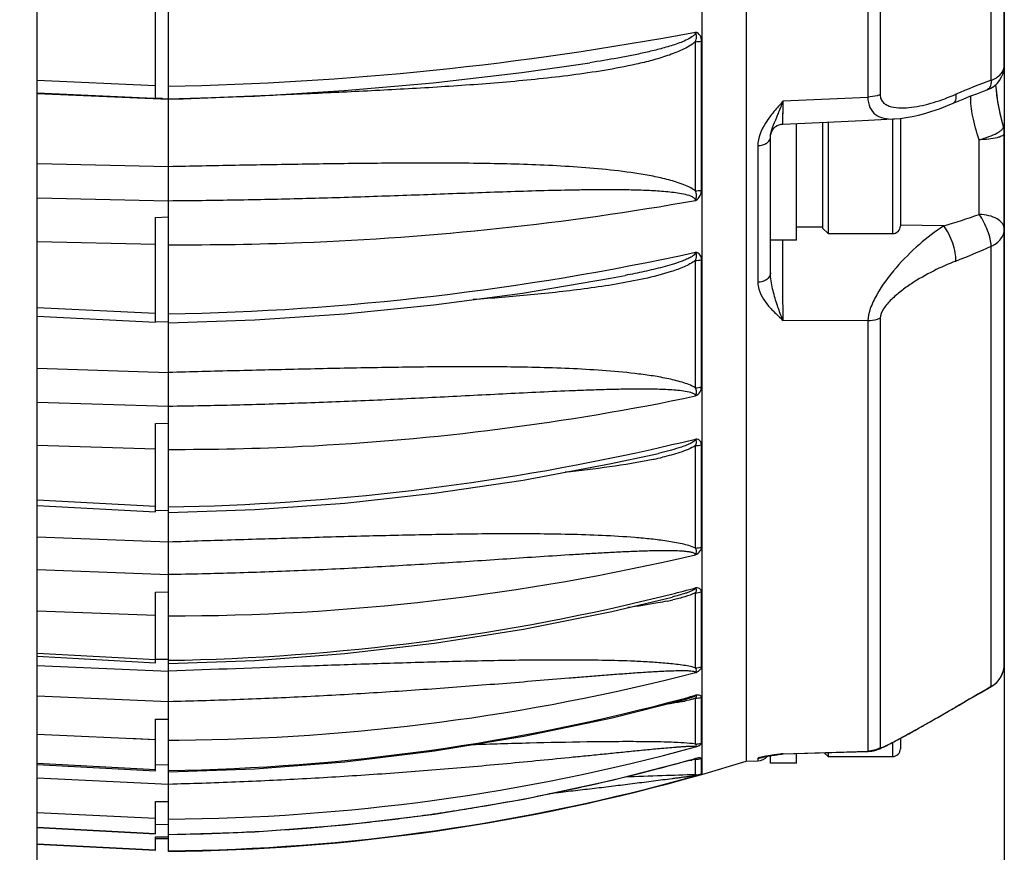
# Model space of a CAD drawing. Header units: millimetres. Extents: x 0 to 420, y 0 to 297.
# Tile 112 of 140: x 342 to 353, y 141 to 151. Entities that reach past the tile are written whole.
import ezdxf

# ---------------------------------------------------------------- set-up
doc = ezdxf.new("R2010")
doc.units = ezdxf.units.MM
doc.header["$LTSCALE"] = 23.1
doc.layers.get('0').update_dxf_attribs({"linetype": 'CONTINUOUS'})
doc.layers.add('02___PRT_ALL_AXES', color=7, linetype='CONTINUOUS')
doc.layers.add('DIM_PILOTEES', color=7, linetype='CONTINUOUS')
doc.styles.get("Standard").update_dxf_attribs({"font": 'txt', "width": 0.7})
doc.dimstyles.new('DIMSTYLE_2', dxfattribs={"dimtxt": 2.5, "dimasz": 3.5, "dimexe": 2, "dimexo": 0, "dimtad": 1, "dimlfac": 3.333333, "dimdsep": 46, "dimtxsty": 'Standard', "dimblk": '_FILLED', "dimblk1": '_FILLED', "dimblk2": '_FILLED', "dimcen": 0.09, "dimazin": 2, "dimtp": 0.5, "dimtm": 0.5, "dimtfac": 1, "dimtofl": 0, "dimtmove": 0, "dimatfit": 3, "dimldrblk": '_FILLED', "dimfxl": 0, "dimtolj": 1, "dimarcsym": 0})

# ---------------------------------------------------------------- blocks, each defined once
blk = doc.blocks.new('_FILLED')
at = {"color": 0, "linetype": 'ByBlock'}
blk.add_solid([(0, 0), (-1, 0.1429), (-1, -0.1429)], dxfattribs=at)
blk = doc.blocks.new('*D14')
at = {"layer": 'DIM_PILOTEES', "color": 2, "linetype": 'Continuous'}
for p, q in [((279.556, 179.25), (279.556, 110.007)), ((353.484, 165.324), (353.484, 110.007)), ((279.556, 112.007), (316.52, 112.007)), ((353.484, 112.007), (316.52, 112.007))]:
    blk.add_line(p, q, dxfattribs=at)
at = {"layer": 'DIM_PILOTEES', "color": 2, "linetype": 'Continuous', "xscale": 3.5, "yscale": 3.5, "zscale": 3.5, "rotation": 180}
blk.add_blockref('_FILLED', (279.556, 112.007), dxfattribs=at)
at = {"layer": 'DIM_PILOTEES', "color": 2, "linetype": 'Continuous', "xscale": 3.5, "yscale": 3.5, "zscale": 3.5}
blk.add_blockref('_FILLED', (353.484, 112.007), dxfattribs=at)
at = {"layer": 'DIM_PILOTEES', "color": 2, "linetype": 'Continuous', "insert": (318.597, 115.132), "char_height": 2.5, "width": 16.60714, "attachment_point": 2, "line_spacing_factor": 0.9}
blk.add_mtext('{\\ftxt;\\W0.0001;\\H0.0001;\\~}{\\ftxt;\\W4.4285714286;\\H2.5; }{\\ftxt;\\W0.0001;\\H0.0001;\\~}', dxfattribs=at)

msp = doc.modelspace()

# ---------------------------------------------------------------- linework, layer by layer
at = {"color": 7, "linetype": 'Continuous'}
for p, q in [((342.3164, 133.987), (342.3164, 191.8304)), ((343.8345, 142.3762), (343.8345, 186.517)), ((349.9915, 185.6282), (349.9915, 142.3458)), ((350.5041, 185.4757), (350.5041, 142.4982)), ((353.4843, 150.5305), (353.4843, 163.2908)), ((353.3343, 150.3592), (353.3343, 162.6326)), ((351.9081, 162.1588), (351.9081, 150.1655)), ((352.0503, 162.1622), (352.0503, 150.1913)), ((343.6845, 150.1519), (343.6845, 151.5319)), ((349.918, 149.0827), (349.918, 150.8037)), ((349.9865, 149.0903), (349.9865, 150.8105)), ((348.6994, 150.5614), (348.6964, 150.561)), ((342.3164, 150.3602), (343.6845, 150.2988)), ((342.3164, 150.3602), (343.6845, 150.2988)), ((353.3915, 150.2622), (353.388, 150.309)), ((342.3164, 150.213), (343.8345, 150.1452)), ((343.8345, 150.137), (342.3164, 150.2042)), ((343.3864, 150.1568), (342.3164, 150.2042)), ((353.3994, 150.1882), (353.3924, 150.2499)), ((343.7654, 150.1483), (343.6845, 150.1519)), ((343.9542, 150.1403), (343.8345, 150.1356)), ((343.9542, 150.1403), (343.8345, 150.1356)), ((350.9274, 149.8537), (350.9304, 150.1197)), ((350.9299, 150.0694), (350.9304, 150.1197)), ((350.9304, 150.1197), (351.9081, 150.1655)), ((351.0843, 148.5135), (351.0843, 149.8609)), ((351.3843, 149.8747), (351.3843, 148.653)), ((351.4488, 149.8776), (351.4488, 148.5885)), ((351.8441, 149.8957), (352.1994, 149.9119)), ((352.1943, 149.9119), (352.1943, 148.5885)), ((352.2843, 149.9187), (352.2843, 148.6785)), ((353.4843, 143.62), (353.4843, 149.7464)), ((350.7843, 148.1373), (350.7843, 149.7041)), ((353.1948, 148.8103), (353.1948, 149.6728)), ((350.6382, 149.6038), (350.6382, 148.0258)), ((342.3164, 149.3985), (343.8345, 149.3618)), ((342.3164, 149.0021), (343.8345, 148.9653)), ((342.3164, 149.0021), (343.8345, 148.9653)), ((343.6845, 148.7765), (343.8345, 148.7827)), ((343.6845, 147.5666), (343.6845, 148.7765)), ((351.3843, 148.6635), (351.0843, 148.6635)), ((351.3843, 148.653), (351.4488, 148.5885)), ((352.7847, 148.6778), (352.2844, 148.6842)), ((352.7847, 148.6778), (352.2844, 148.6842)), ((342.3164, 148.4982), (343.6845, 148.4651)), ((351.0843, 148.5135), (350.7843, 148.5135)), ((351.4488, 148.5885), (352.1943, 148.5885)), ((353.3343, 143.3608), (353.3343, 148.4444)), ((349.918, 146.8089), (349.918, 148.2788)), ((349.9865, 146.8177), (349.9865, 148.2869)), ((342.3164, 147.7372), (343.6845, 147.6697)), ((342.3164, 147.6338), (343.6845, 147.5666)), ((351.9081, 147.5806), (350.9304, 147.5857)), ((351.9081, 147.5806), (351.9081, 142.613)), ((352.0503, 147.6112), (352.0503, 142.6529)), ((343.8345, 147.5646), (343.6845, 147.5704)), ((342.3164, 147.0337), (343.8345, 146.9858)), ((342.3164, 146.6427), (343.8345, 146.5947)), ((342.3164, 146.6427), (343.8345, 146.5947)), ((343.6845, 146.3956), (343.8345, 146.4009)), ((343.6845, 145.3763), (343.6845, 146.3956)), ((342.3164, 146.1469), (343.6845, 146.1036)), ((349.918, 144.9581), (349.918, 146.1407)), ((349.9865, 144.9678), (349.9865, 146.1498)), ((349.4197, 146.035), (349.4195, 146.035)), ((342.3164, 145.5143), (343.6845, 145.4425)), ((342.3164, 145.5143), (343.6845, 145.4425)), ((342.3164, 145.4479), (343.6845, 145.3763)), ((343.8345, 145.3883), (343.6845, 145.393)), ((342.3164, 145.0863), (343.8345, 145.0285)), ((342.3164, 144.7104), (343.8345, 144.6524)), ((342.3164, 144.7103), (343.8345, 144.6524)), ((343.6845, 144.4479), (343.8345, 144.4521)), ((343.6845, 143.6351), (343.6845, 144.4479)), ((349.918, 143.5758), (349.918, 144.4419)), ((349.9865, 143.5863), (349.9865, 144.452)), ((349.6494, 144.3924), (349.6491, 144.3923)), ((342.3164, 144.2348), (343.6845, 144.1825)), ((342.3164, 144.2348), (343.6845, 144.1825)), ((342.3164, 143.7462), (343.6845, 143.6718)), ((342.3164, 143.7462), (343.6845, 143.6718)), ((342.3164, 143.7094), (343.6845, 143.6351)), ((342.3164, 143.6043), (343.8345, 143.538)), ((343.8345, 143.67), (343.6845, 143.6736)), ((353.2087, 143.288), (353.3337, 143.3598)), ((353.3343, 143.3608), (353.3335, 143.3598)), ((342.3164, 143.2527), (343.8345, 143.1862)), ((342.3164, 143.2527), (343.8345, 143.1862)), ((349.918, 142.6961), (349.918, 143.2245)), ((349.9865, 142.7071), (349.9865, 143.2351)), ((352.8953, 143.1067), (352.9632, 143.1461)), ((352.7161, 143.0035), (352.7741, 143.0368)), ((352.7741, 143.0368), (352.8339, 143.0712)), ((352.8339, 143.0712), (352.8953, 143.1067)), ((352.9242, 143.124), (352.9249, 143.1238)), ((343.6845, 142.9813), (343.8345, 142.9843)), ((343.6845, 142.3859), (343.6845, 142.9813)), ((352.5522, 142.9105), (352.6051, 142.9404)), ((352.6051, 142.9404), (352.6598, 142.9714)), ((352.6598, 142.9714), (352.7161, 143.0035)), ((342.3164, 142.8091), (343.6845, 142.749)), ((352.5009, 142.8818), (352.5522, 142.9105)), ((343.3857, 142.7621), (343.6845, 142.749)), ((352.1943, 142.7145), (352.1943, 142.552)), ((352.2843, 142.7624), (352.2843, 142.642)), ((350.8354, 142.5689), (350.9011, 142.5784)), ((350.8923, 142.5787), (350.8568, 142.5735)), ((350.9111, 142.5814), (350.8923, 142.5787)), ((350.9011, 142.5784), (350.9129, 142.5801)), ((350.9304, 142.5842), (350.9111, 142.5814)), ((350.9129, 142.5801), (350.9299, 142.5816)), ((350.9299, 142.5816), (351.912, 142.6103)), ((350.9299, 142.5816), (350.9304, 142.5842)), ((350.9304, 142.5842), (351.9081, 142.613)), ((351.0843, 142.477), (351.0843, 142.5861)), ((351.4053, 142.5955), (351.4488, 142.552)), ((351.4488, 142.5968), (351.4488, 142.552)), ((342.3164, 142.4765), (343.6845, 142.4014)), ((342.3164, 142.4765), (343.6845, 142.4014)), ((349.9197, 142.5302), (349.8936, 142.5232)), ((349.9197, 142.5302), (349.8937, 142.5228)), ((349.918, 142.3407), (349.918, 142.5183)), ((349.9865, 142.3518), (349.9865, 142.5293)), ((349.9915, 142.3458), (350.5041, 142.4982)), ((350.5041, 142.4982), (350.6382, 142.5017)), ((350.6382, 142.5307), (350.6382, 142.5017)), ((350.7551, 142.5567), (350.7761, 142.56)), ((350.7761, 142.56), (350.7998, 142.5637)), ((350.7843, 142.477), (350.7843, 142.5613)), ((351.0843, 142.477), (350.7843, 142.477)), ((350.7998, 142.5637), (350.8354, 142.5689)), ((351.4488, 142.552), (352.1943, 142.552)), ((342.3164, 142.4609), (343.6845, 142.3859)), ((343.8345, 142.4519), (343.6845, 142.4542)), ((343.8345, 141.457), (343.8345, 142.3762)), ((343.6845, 142.032), (343.8345, 142.0336)), ((343.6845, 141.6593), (343.6845, 142.032)), ((342.3164, 141.9049), (343.6845, 141.8385)), ((342.3164, 141.7365), (343.6845, 141.6625)), ((342.3164, 141.7332), (343.6845, 141.6592)), ((343.8345, 141.7641), (343.6845, 141.7652)), ((343.6845, 141.6232), (343.8345, 141.6236)), ((343.6845, 141.4663), (343.6845, 141.6232)), ((343.6845, 141.607), (343.8345, 141.607)), ((342.3164, 141.5444), (343.6845, 141.4733)), ((343.6845, 141.4663), (342.3164, 141.538))]:
    msp.add_line(p, q, dxfattribs=at)
for points in [[(343.8345, 150.1439), (344.8267, 150.1767), (345.8611, 150.2391), (346.891, 150.3301), (347.9146, 150.4497), (348.6994, 150.5614)], [(353.4739, 149.8247), (353.4638, 149.863), (353.4426, 149.9499), (353.425, 150.032), (353.4109, 150.1091), (353.4002, 150.1808), (353.3927, 150.2467), (353.3881, 150.3066), (353.388, 150.3106)], [(352.8935, 150.0932), (352.9304, 150.1091), (353.0088, 150.1419), (353.0875, 150.1736), (353.1663, 150.2041), (353.2447, 150.2334), (353.2852, 150.248)], [(352.1989, 149.9119), (352.2176, 149.9129), (352.2835, 149.9186), (352.3506, 149.9278), (352.4199, 149.9404), (352.4922, 149.9565), (352.5684, 149.9765), (352.6491, 150.0009), (352.7357, 150.0305), (352.8298, 150.0665), (352.8935, 150.0932)], [(353.4739, 149.8251), (353.4627, 149.8678), (353.4416, 149.9547), (353.4242, 150.0367), (353.4103, 150.1135), (353.3998, 150.1847)], [(350.9274, 149.8537), (350.9274, 149.8539), (350.9275, 149.8577), (350.9277, 149.8666), (350.9299, 150.0694)], [(350.7843, 149.7039), (350.7861, 149.7268), (350.7913, 149.7493), (350.8, 149.7707), (350.8118, 149.7905), (350.8266, 149.8082), (350.8438, 149.8235), (350.8633, 149.836), (350.8844, 149.8453), (350.9066, 149.8513), (350.9274, 149.8537)], [(350.9274, 149.8537), (351.5193, 149.8809), (351.8441, 149.8957)], [(343.8345, 147.5578), (344.8283, 147.5924), (345.8645, 147.6619), (346.8964, 147.7655), (347.9217, 147.9029), (348.9386, 148.0739), (349.1075, 148.1057)], [(343.8345, 145.3671), (344.8295, 145.4025), (345.8674, 145.4774), (346.9008, 145.591), (347.9277, 145.7429), (348.9461, 145.9329), (349.4195, 146.035)], [(343.8345, 143.6255), (344.8302, 143.661), (345.8694, 143.7395), (346.9041, 143.8602), (347.9322, 144.0229), (348.9518, 144.2272), (349.6491, 144.3923)], [(352.9632, 143.1461), (353.0449, 143.1934), (353.1267, 143.2407), (353.2087, 143.288)], [(343.8345, 142.3762), (344.8302, 142.4107), (345.8702, 142.4908), (346.9057, 142.6157), (347.9347, 142.785), (348.955, 142.9986), (349.8055, 143.2122)], [(351.9121, 142.6104), (351.9344, 142.6118), (351.9544, 142.6145), (351.9729, 142.6181), (351.9897, 142.6223), (352.0051, 142.627), (352.0194, 142.6319), (352.0331, 142.637), (352.0465, 142.6425), (352.0601, 142.6484), (352.0743, 142.6547), (352.0891, 142.6616), (352.1046, 142.6691), (352.1209, 142.677), (352.1376, 142.6854), (352.1549, 142.6942), (352.1728, 142.7033), (352.1912, 142.7129), (352.2102, 142.7228), (352.2297, 142.7332), (352.2498, 142.7438), (352.2703, 142.7548), (352.2914, 142.7662), (352.3129, 142.7779), (352.3349, 142.7898), (352.3573, 142.8021), (352.3802, 142.8147), (352.4272, 142.8407)], [(352.4272, 142.8407), (352.4514, 142.8541), (352.5009, 142.8818)], [(343.8345, 141.6497), (344.8298, 141.6825), (345.8704, 141.7622), (346.9064, 141.8881), (347.9359, 142.06), (348.9568, 142.2774), (349.8946, 142.5197)], [(350.6934, 142.5449), (350.6923, 142.5446), (350.6923, 142.5446), (350.6936, 142.5449), (350.696, 142.5455), (350.6994, 142.5463), (350.7038, 142.5473), (350.7089, 142.5484), (350.7148, 142.5495), (350.7214, 142.5508), (350.7288, 142.5522), (350.7369, 142.5536), (350.7457, 142.5551), (350.7551, 142.5567)]]:
    msp.add_lwpolyline(points, dxfattribs=at)
for centre, radius, start, end in [((343.1503, 186.9321), 36.6475, 271.0698, 280.64474), ((349.9052, 151.283), 0.4794, 271.54111, 279.76552), ((353.1843, 150.5305), 0.3, 289.65785, 359.99764), ((355.5757, 144.089), 6.6588, 109.66974, 113.4647), ((353.4564, 149.8204), 0.0181, 15.12606, 18.20329), ((353.1831, 149.7467), 0.3012, 0.0316, 15.08594), ((353.1831, 149.7462), 0.3012, 0.0316, 15.08606), ((349.905, 149.5087), 0.4262, 271.75245, 281.01753), ((350.2668, 157.1728), 8.8603, 286.50945, 289.29656), ((352.1943, 148.6785), 0.09, 270, 360), ((350.0946, 155.5612), 7.8195, 291.21462, 294.47568), ((343.2701, 178.8028), 31.1468, 271.03825, 282.32716), ((349.9049, 148.6841), 0.4055, 271.85313, 281.60043), ((349.9048, 147.1813), 0.3727, 272.03856, 282.66059), ((343.4524, 172.7056), 27.2663, 282.88975, 283.72088), ((343.4366, 172.7743), 27.3368, 282.61347, 282.89), ((349.9047, 146.5), 0.3596, 272.12381, 283.14037), ((343.3525, 173.1853), 27.7562, 270.99503, 282.59756), ((348.1245, 151.8022), 5.9109, 282.6569, 283.35315), ((348.5809, 149.9974), 4.1041, 282.08026, 283.46577), ((348.4479, 150.6076), 4.7287, 281.99453, 282.10912), ((349.9046, 145.2966), 0.3388, 272.27603, 283.98579), ((343.8404, 170.6893), 26.5137, 269.98731, 283.25539), ((343.4241, 169.2175), 25.5585, 270.92004, 284.07725), ((343.4839, 168.9456), 25.2803, 284.09559, 284.74864), ((349.9045, 144.7722), 0.3305, 272.34401, 284.35428), ((348.8958, 147.7028), 3.428, 281.75541, 282.82428), ((353.1843, 143.62), 0.3, 299.85994, 359.99898), ((353.1853, 143.6201), 0.299, 352.27573, 359.98499), ((343.7651, 167.4397), 24.6987, 270.43935, 284.4295), ((349.9044, 143.8931), 0.3176, 272.45769, 284.96926), ((353.185, 143.6203), 0.2994, 330.72007, 336.30522), ((353.1848, 143.6203), 0.2996, 336.30491, 337.98756), ((353.1855, 143.6201), 0.2989, 337.98602, 343.98233), ((353.1873, 143.6195), 0.297, 343.98787, 345.23016), ((353.1848, 143.6201), 0.2995, 345.24077, 352.28569), ((353.1837, 143.6218), 0.3014, 299.98089, 314.64144), ((353.1862, 143.6191), 0.2977, 314.66781, 315.60002), ((353.185, 143.6203), 0.2994, 315.60604, 321.8965), ((353.1845, 143.6206), 0.3, 321.89523, 323.2679), ((353.1848, 143.6205), 0.2997, 323.2674, 329.02161), ((353.1859, 143.6197), 0.2983, 329.02568, 330.71629), ((400.324, 61.5031), 94.386, 119.857619, 120.145074), ((343.4928, 166.5709), 24.1816, 270.80951, 285.12322), ((349.316, 145.4431), 2.3012, 281.27494, 282.04885), ((343.5155, 166.4756), 24.0836, 285.1304, 285.42147), ((349.9044, 143.5369), 0.3127, 272.50432, 285.21815), ((343.7564, 167.5898), 24.8488, 270.18002, 270.45676), ((349.9043, 143.0014), 0.3056, 272.57363, 285.59044), ((343.6905, 165.5374), 23.708, 270.34793, 285.23316), ((350.8963, 142.6889), 0.1101, 287.44489, 288.04902), ((352.1943, 142.642), 0.09, 270, 360), ((343.5608, 165.1065), 23.4548, 284.59996, 285.66454), ((349.5426, 144.7384), 2.2518, 277.88229, 278.50837), ((349.9043, 142.8213), 0.3033, 272.5983, 285.71682), ((350.6343, 142.6517), 0.15, 271.5, 320.04369), ((351.2173, 139.6306), 2.964, 98.94007, 99.42737), ((351.4746, 137.997), 4.6178, 98.59701, 98.9444), ((351.7913, 135.9097), 6.7289, 98.45038, 98.6063), ((352.893, 128.4574), 14.2623, 98.20807, 98.42871), ((343.5577, 165.1183), 23.467, 282.70746, 284.01396), ((343.5582, 165.1165), 23.4652, 284.01396, 284.6), ((349.9043, 142.6415), 0.3011, 272.62125, 285.84109), ((343.6118, 164.7698), 23.3138, 270.54732, 285.88123), ((343.6225, 164.7785), 23.3154, 270.52093, 285.66956), ((343.5565, 165.1246), 23.4734, 279.50614, 281.93574), ((343.5585, 165.1149), 23.4635, 281.93587, 282.70739), ((343.5573, 165.121), 23.4697, 277.33458, 278.8268), ((343.558, 165.1164), 23.465, 278.82688, 279.50602), ((343.5578, 165.1161), 23.4648, 275.07197, 276.64731), ((343.5571, 165.1221), 23.4709, 276.64727, 277.33458), ((343.5574, 165.1237), 23.4724, 270.67635, 274.57432), ((343.5586, 165.1085), 23.4571, 274.57452, 275.07183)]:
    msp.add_arc(centre, radius, start, end, dxfattribs=at)
for points, knots in [([(349.92, 150.9153), (349.9198, 150.9038), (349.9057, 150.8811), (349.8664, 150.8497), (349.807, 150.8188), (349.7324, 150.7887), (349.6298, 150.7537), (349.4991, 150.7168), (349.3407, 150.6787), (349.1812, 150.645), (348.9677, 150.6045), (348.8068, 150.5779), (348.6994, 150.5614)], [0, 0, 0, 0, 0.0267129, 0.0563218, 0.1179301, 0.1804927, 0.2433497, 0.3693546, 0.4954899, 0.6216456, 0.747789, 1, 1, 1, 1]), ([(349.9181, 150.8038), (349.9255, 150.8218), (349.9331, 150.8505), (349.9297, 150.8842), (349.9241, 150.9018), (349.9225, 150.9114), (349.9197, 150.9152)], [0, 0, 0, 0, 0.5120614, 0.7552569, 0.8767412, 1, 1, 1, 1]), ([(349.9865, 150.8105), (349.9865, 150.8323), (349.98, 150.8768), (349.9418, 150.913), (349.9197, 150.9152)], [0, 0, 0, 0, 0.4956306, 1, 1, 1, 1]), ([(349.918, 150.8037), (349.873, 150.7651), (349.7654, 150.7062), (349.5948, 150.6405), (349.416, 150.5874), (349.1726, 150.5282), (348.8635, 150.4701), (348.4894, 150.4159), (348.1134, 150.3725), (347.6106, 150.3251), (346.9808, 150.2801), (346.2244, 150.2384), (345.4677, 150.2031), (344.711, 150.1707), (344.2065, 150.1502), (343.9542, 150.1403)], [0, 0, 0, 0, 0.029493, 0.0600291, 0.090947, 0.1220498, 0.1845186, 0.2471579, 0.3098682, 0.3726076, 0.4981053, 0.6235957, 0.7490721, 0.8745392, 1, 1, 1, 1]), ([(353.3343, 150.3592), (353.3753, 150.3748), (353.4321, 150.4085), (353.4767, 150.4766), (353.4843, 150.5131), (353.4843, 150.5305)], [0, 0, 0, 0, 0.5478844, 0.7825563, 1, 1, 1, 1]), ([(353.3343, 150.3592), (353.3339, 150.3454), (353.3309, 150.3056), (353.3113, 150.2573), (353.2852, 150.248)], [0, 0, 0, 0, 0.3332011, 1, 1, 1, 1]), ([(352.0503, 150.1913), (352.0503, 150.1736), (352.0566, 150.1387), (352.0879, 150.0969), (352.1312, 150.0694), (352.1994, 150.0461), (352.2954, 150.0373), (352.4157, 150.0456), (352.5408, 150.0679), (352.7129, 150.1133), (352.8403, 150.1607), (352.9242, 150.1971)], [0, 0, 0, 0, 0.0546436, 0.1052551, 0.1565839, 0.2105476, 0.3264475, 0.4510693, 0.5819905, 0.7177045, 1, 1, 1, 1]), ([(352.9242, 150.1971), (352.9251, 150.1844), (352.9254, 150.1609), (352.9207, 150.1242), (352.9067, 150.099), (352.8935, 150.0932)], [0, 0, 0, 0, 0.3402283, 0.617291, 1, 1, 1, 1]), ([(350.9304, 150.1197), (350.9177, 150.1055), (350.8675, 150.0492), (350.8184, 149.9918), (350.7843, 149.9468)], [0, 0, 0, 0, 0.2522138, 1, 1, 1, 1]), ([(350.8574, 149.9328), (350.8633, 149.9472), (350.8888, 150.009), (350.9129, 150.0714), (350.9304, 150.1197)], [0, 0, 0, 0, 0.2320993, 1, 1, 1, 1]), ([(352.0503, 150.1913), (352.0393, 150.1872), (351.9933, 150.1725), (351.9447, 150.1661), (351.9081, 150.1655)], [0, 0, 0, 0, 0.2419534, 1, 1, 1, 1]), ([(351.9081, 150.1655), (351.909, 150.1242), (351.9216, 150.0467), (352.0148, 149.9271), (352.13, 149.9088), (352.199, 149.9119)], [0, 0, 0, 0, 0.2844999, 0.5230455, 1, 1, 1, 1]), ([(353.1948, 149.6728), (353.1642, 149.761), (353.1165, 149.9267), (353.0951, 150.0991), (353.0969, 150.178)], [0, 0, 0, 0, 0.5418356, 1, 1, 1, 1]), ([(350.7843, 149.9468), (350.7643, 149.9205), (350.6924, 149.8192), (350.6382, 149.696), (350.6382, 149.6038)], [0, 0, 0, 0, 0.2639353, 1, 1, 1, 1]), ([(350.7843, 149.7041), (350.7843, 149.7411), (350.8091, 149.8197), (350.8407, 149.8928), (350.8574, 149.9328)], [0, 0, 0, 0, 0.4601649, 1, 1, 1, 1]), ([(353.1948, 149.6728), (353.2327, 149.6828), (353.3027, 149.7048), (353.3822, 149.7385), (353.4325, 149.7688), (353.46, 149.7898), (353.4772, 149.8126), (353.4739, 149.8246)], [0, 0, 0, 0, 0.358377, 0.6679261, 0.7904873, 0.8865025, 1, 1, 1, 1]), ([(353.4843, 149.7464), (353.4843, 149.7347), (353.4639, 149.7177), (353.4339, 149.7049), (353.3815, 149.6891), (353.3011, 149.677), (353.232, 149.6732), (353.1948, 149.6728)], [0, 0, 0, 0, 0.1138977, 0.2089256, 0.3302109, 0.6382502, 1, 1, 1, 1]), ([(350.6382, 149.6038), (350.6572, 149.6041), (350.6936, 149.6093), (350.7413, 149.6303), (350.7753, 149.6625), (350.7843, 149.691), (350.7843, 149.7041)], [0, 0, 0, 0, 0.2936719, 0.5632751, 0.7963189, 1, 1, 1, 1]), ([(349.918, 149.0827), (349.8712, 149.1167), (349.7606, 149.1653), (349.5872, 149.2167), (349.4049, 149.2561), (349.1563, 149.2978), (348.8408, 149.3347), (348.4593, 149.3641), (348.0759, 149.3832), (347.5629, 149.3988), (346.9206, 149.4046), (346.1494, 149.4), (345.3779, 149.3894), (344.6062, 149.3763), (344.0917, 149.3666), (343.8345, 149.3612)], [0, 0, 0, 0, 0.0283649, 0.0582749, 0.0887947, 0.1196318, 0.1818078, 0.2443496, 0.3070849, 0.3699328, 0.4958092, 0.6218058, 0.7478523, 0.8739198, 1, 1, 1, 1]), ([(349.9197, 148.9717), (349.9195, 148.9834), (349.8998, 149.0054), (349.8505, 149.027), (349.7785, 149.0457), (349.6891, 149.06), (349.566, 149.074), (349.41, 149.0845), (349.2214, 149.0915), (349.0317, 149.0945), (348.8412, 149.0949), (348.6503, 149.0933), (348.3951, 149.0891), (348.0755, 149.0811), (347.6916, 149.0689), (347.3072, 149.0553), (346.7938, 149.0365), (346.1514, 149.0135), (345.3798, 148.9903), (344.6073, 148.9735), (344.0922, 148.9669), (343.8345, 148.9647)], [0, 0, 0, 0, 0.0057395, 0.0124501, 0.0268723, 0.0418021, 0.0569549, 0.0876024, 0.1185072, 0.1495644, 0.1807246, 0.2119601, 0.2432534, 0.3059691, 0.3688112, 0.431744, 0.4947449, 0.6208931, 0.7471769, 0.873554, 1, 1, 1, 1]), ([(349.9197, 148.9717), (349.9261, 148.99), (349.936, 149.0278), (349.9258, 149.0659), (349.918, 149.0827)], [0, 0, 0, 0, 0.5123523, 1, 1, 1, 1]), ([(349.9197, 148.9717), (349.9429, 148.9822), (349.9764, 149.0217), (349.9865, 149.0687), (349.9865, 149.0903)], [0, 0, 0, 0, 0.5410238, 1, 1, 1, 1]), ([(343.8345, 148.4606), (344.3477, 148.4575), (346.3848, 148.4904), (348.4194, 148.7051), (349.9197, 148.9717)], [0, 0, 0, 0, 0.2519456, 1, 1, 1, 1]), ([(353.3343, 148.4444), (353.3333, 148.472), (353.3226, 148.533), (353.2822, 148.6584), (353.2347, 148.7525), (353.1948, 148.8103)], [0, 0, 0, 0, 0.209835, 0.4665454, 1, 1, 1, 1]), ([(353.4843, 148.6397), (353.4843, 148.6623), (353.4647, 148.7125), (353.397, 148.7656), (353.3036, 148.8007), (353.2323, 148.8096), (353.1948, 148.8103)], [0, 0, 0, 0, 0.1856869, 0.413464, 0.6908295, 1, 1, 1, 1]), ([(352.7847, 148.6778), (352.6862, 148.6132), (352.4916, 148.4635), (352.2271, 148.1999), (352.0378, 147.9466), (351.9355, 147.7345), (351.9093, 147.6288), (351.9081, 147.5806)], [0, 0, 0, 0, 0.2456585, 0.5098909, 0.777264, 0.8993915, 1, 1, 1, 1]), ([(352.9242, 148.2716), (352.9267, 148.3034), (352.9202, 148.374), (352.8919, 148.4804), (352.847, 148.5853), (352.807, 148.6499), (352.7847, 148.6778)], [0, 0, 0, 0, 0.2187033, 0.4816901, 0.754421, 1, 1, 1, 1]), ([(353.3343, 148.4444), (353.3763, 148.4626), (353.4506, 148.5132), (353.4843, 148.5998), (353.4843, 148.6397)], [0, 0, 0, 0, 0.5343294, 1, 1, 1, 1]), ([(350.9304, 147.5857), (350.9296, 147.6506), (350.9272, 147.96), (350.9269, 148.2693), (350.9279, 148.5138)], [0, 0, 0, 0, 0.2097498, 1, 1, 1, 1]), ([(349.918, 148.2788), (349.8779, 148.2486), (349.7848, 148.2016), (349.5861, 148.1296), (349.3228, 148.0634), (349.0002, 148.0026), (348.6732, 147.9541), (348.3442, 147.914), (347.9038, 147.869), (347.5727, 147.8424), (347.3518, 147.8265)], [0, 0, 0, 0, 0.0575031, 0.1179759, 0.2418973, 0.3674039, 0.4935501, 0.6200004, 0.7466041, 1, 1, 1, 1]), ([(349.9197, 148.3741), (349.9194, 148.3596), (349.8937, 148.3332), (349.8523, 148.3089), (349.8033, 148.2862), (349.7355, 148.2599), (349.648, 148.2314), (349.5415, 148.2016), (349.4338, 148.1747), (349.2893, 148.1418), (349.1803, 148.1197), (349.1075, 148.1057)], [0, 0, 0, 0, 0.0501379, 0.1096839, 0.17161, 0.2344282, 0.3611759, 0.4885874, 0.6162879, 0.7441312, 1, 1, 1, 1]), ([(349.9181, 148.2788), (349.9253, 148.2942), (349.9358, 148.3267), (349.9268, 148.36), (349.9197, 148.3741)], [0, 0, 0, 0, 0.5182911, 1, 1, 1, 1]), ([(349.9865, 148.2869), (349.9865, 148.3057), (349.9791, 148.3467), (349.9403, 148.3732), (349.9197, 148.3741)], [0, 0, 0, 0, 0.477262, 1, 1, 1, 1]), ([(352.9242, 148.2716), (352.8365, 148.2376), (352.6614, 148.1594), (352.4515, 148.0396), (352.2912, 147.9261), (352.1796, 147.8307), (352.0906, 147.7311), (352.0503, 147.6495), (352.0503, 147.6112)], [0, 0, 0, 0, 0.2503292, 0.5096985, 0.641616, 0.7730371, 0.8982739, 1, 1, 1, 1]), ([(350.7843, 148.1373), (350.7843, 148.1228), (350.7758, 148.0921), (350.742, 148.0559), (350.6941, 148.0322), (350.6572, 148.0263), (350.6382, 148.0259)], [0, 0, 0, 0, 0.2156637, 0.4525727, 0.7169878, 1, 1, 1, 1]), ([(350.8574, 147.7784), (350.8386, 147.8353), (350.8046, 147.9528), (350.7843, 148.0748), (350.7843, 148.1373)], [0, 0, 0, 0, 0.4897976, 1, 1, 1, 1]), ([(350.6382, 148.0258), (350.6382, 147.9989), (350.6564, 147.8865), (350.727, 147.7915), (350.7843, 147.7284)], [0, 0, 0, 0, 0.23971, 1, 1, 1, 1]), ([(350.7843, 147.7284), (350.7956, 147.7159), (350.8425, 147.6665), (350.8925, 147.6203), (350.9304, 147.5857)], [0, 0, 0, 0, 0.2469521, 1, 1, 1, 1]), ([(350.9304, 147.5857), (350.924, 147.6004), (350.8974, 147.6637), (350.8738, 147.7284), (350.8574, 147.7784)], [0, 0, 0, 0, 0.2334207, 1, 1, 1, 1]), ([(352.0503, 147.6112), (352.0394, 147.6064), (351.9939, 147.5892), (351.9449, 147.5813), (351.9081, 147.5806)], [0, 0, 0, 0, 0.24468, 1, 1, 1, 1]), ([(349.918, 146.8089), (349.8701, 146.8376), (349.7593, 146.877), (349.5866, 146.9185), (349.4046, 146.9498), (349.1559, 146.9825), (348.8405, 147.0106), (348.4592, 147.0318), (348.0758, 147.0443), (347.5628, 147.0525), (346.9206, 147.0513), (346.1494, 147.04), (345.3779, 147.0237), (344.6062, 147.0052), (344.0917, 146.992), (343.8345, 146.985)], [0, 0, 0, 0, 0.0274769, 0.0570032, 0.0873279, 0.1180639, 0.1801831, 0.2427641, 0.3055856, 0.3685447, 0.4946794, 0.6209528, 0.7472821, 0.8736342, 1, 1, 1, 1]), ([(349.9197, 146.7142), (349.9194, 146.7244), (349.898, 146.7426), (349.8501, 146.7582), (349.778, 146.7719), (349.689, 146.7811), (349.5971, 146.7871), (349.5041, 146.7908), (349.3788, 146.7935), (349.2213, 146.7939), (349.0316, 146.7912), (348.8412, 146.7864), (348.6503, 146.78), (348.3951, 146.77), (348.0755, 146.7554), (347.6916, 146.7364), (347.3072, 146.7167), (346.7938, 146.6907), (346.1514, 146.6602), (345.3798, 146.6297), (344.6074, 146.607), (344.0922, 146.5974), (343.8345, 146.5939)], [0, 0, 0, 0, 0.0050296, 0.0114582, 0.0256482, 0.0404779, 0.0555816, 0.0708406, 0.086201, 0.1171195, 0.1482113, 0.1794177, 0.2107058, 0.2420556, 0.3048894, 0.3678505, 0.4308998, 0.4940129, 0.6203704, 0.7468441, 0.873394, 1, 1, 1, 1]), ([(349.9197, 146.7142), (349.926, 146.7298), (349.9361, 146.7622), (349.9257, 146.7951), (349.9181, 146.8089)], [0, 0, 0, 0, 0.5162885, 1, 1, 1, 1]), ([(349.9197, 146.7142), (349.9417, 146.724), (349.9748, 146.7563), (349.9865, 146.7991), (349.9865, 146.8177)], [0, 0, 0, 0, 0.5646759, 1, 1, 1, 1]), ([(343.8345, 146.0979), (344.3478, 146.0963), (346.3885, 146.1426), (348.4247, 146.4006), (349.9197, 146.7142)], [0, 0, 0, 0, 0.2515305, 1, 1, 1, 1]), ([(349.9197, 146.2174), (349.9195, 146.2107), (349.9102, 146.1968), (349.8829, 146.1769), (349.8401, 146.1558), (349.7851, 146.1344), (349.7081, 146.1087), (349.6096, 146.0806), (349.5298, 146.0607), (349.4896, 146.0511)], [0, 0, 0, 0, 0.0429448, 0.0970473, 0.2180658, 0.3451586, 0.4745704, 0.7363694, 1, 1, 1, 1]), ([(349.9181, 146.1407), (349.9251, 146.1529), (349.936, 146.1793), (349.9266, 146.2067), (349.9197, 146.2174)], [0, 0, 0, 0, 0.5253531, 1, 1, 1, 1]), ([(349.9865, 146.1498), (349.9865, 146.1653), (349.9769, 146.2021), (349.9389, 146.2178), (349.9197, 146.2174)], [0, 0, 0, 0, 0.4457983, 1, 1, 1, 1]), ([(349.918, 146.1407), (349.8913, 146.1238), (349.8321, 146.0955), (349.7049, 146.0492), (349.6046, 146.0224), (349.5366, 146.0061)], [0, 0, 0, 0, 0.2338781, 0.4827692, 1, 1, 1, 1]), ([(349.4306, 145.9821), (349.2636, 145.9467), (348.9246, 145.8918), (348.5839, 145.8514), (348.4125, 145.8333)], [0, 0, 0, 0, 0.497487, 1, 1, 1, 1]), ([(349.918, 144.9581), (349.8688, 144.9807), (349.758, 145.0098), (349.5861, 145.0404), (349.4044, 145.0629), (349.1556, 145.0859), (348.8403, 145.1045), (348.4591, 145.1169), (348.0757, 145.1225), (347.5628, 145.1232), (346.9206, 145.115), (346.1494, 145.0973), (345.3779, 145.0757), (344.6062, 145.0523), (344.0917, 145.036), (343.8345, 145.0275)], [0, 0, 0, 0, 0.0266605, 0.0558481, 0.0860062, 0.1166598, 0.1787414, 0.2413667, 0.3042713, 0.3673332, 0.4936995, 0.6202159, 0.7467906, 0.8733884, 1, 1, 1, 1]), ([(349.9197, 144.882), (349.9406, 144.8906), (349.9724, 144.9152), (349.9865, 144.9527), (349.9865, 144.9678)], [0, 0, 0, 0, 0.5978811, 1, 1, 1, 1]), ([(349.9197, 144.882), (349.9194, 144.8907), (349.8956, 144.9039), (349.8637, 144.9108), (349.8221, 144.9171), (349.7641, 144.9223), (349.6887, 144.9259), (349.597, 144.9273), (349.504, 144.9269), (349.3788, 144.9247), (349.2213, 144.9196), (349.0316, 144.9113), (348.8412, 144.9013), (348.6502, 144.8904), (348.3951, 144.8748), (348.0755, 144.8541), (347.6916, 144.8286), (347.3072, 144.8034), (346.9223, 144.779), (346.5371, 144.756), (346.023, 144.7274), (345.3798, 144.6965), (344.6074, 144.6684), (344.0922, 144.656), (343.8345, 144.6514)], [0, 0, 0, 0, 0.0043101, 0.0105007, 0.0173618, 0.024524, 0.0392925, 0.0543752, 0.0696327, 0.0850027, 0.1159585, 0.1470997, 0.1783609, 0.2097061, 0.2411132, 0.3040595, 0.367127, 0.4302755, 0.4934805, 0.5567261, 0.6200017, 0.7466152, 0.8732866, 1, 1, 1, 1]), ([(349.9197, 144.882), (349.9259, 144.8944), (349.9363, 144.9208), (349.9254, 144.9477), (349.918, 144.9581)], [0, 0, 0, 0, 0.5212199, 1, 1, 1, 1]), ([(349.92, 144.4984), (349.9199, 144.4948), (349.915, 144.4874), (349.9, 144.4753), (349.8743, 144.4623), (349.8404, 144.4486), (349.7913, 144.4316), (349.7274, 144.4126), (349.6756, 144.399), (349.6494, 144.3924)], [0, 0, 0, 0, 0.0357752, 0.083038, 0.1975554, 0.3240059, 0.4555019, 0.7254856, 1, 1, 1, 1]), ([(349.918, 144.4419), (349.8788, 144.4227), (349.7917, 144.3934), (349.7031, 144.3709), (349.6567, 144.3603)], [0, 0, 0, 0, 0.478398, 1, 1, 1, 1]), ([(349.9181, 144.4419), (349.9246, 144.4508), (349.9334, 144.4655), (349.9295, 144.4841), (349.9241, 144.4919), (349.922, 144.497), (349.9197, 144.4983)], [0, 0, 0, 0, 0.5321347, 0.7549669, 0.8727283, 1, 1, 1, 1]), ([(349.9865, 144.452), (349.9865, 144.4579), (349.9844, 144.4702), (349.9722, 144.4867), (349.9494, 144.4977), (349.9305, 144.4994), (349.9197, 144.4983)], [0, 0, 0, 0, 0.1938381, 0.3958638, 0.6474603, 1, 1, 1, 1]), ([(349.5942, 144.3467), (349.5568, 144.3389), (349.4048, 144.3096), (349.2517, 144.2865), (349.1361, 144.2708)], [0, 0, 0, 0, 0.2464659, 1, 1, 1, 1]), ([(349.918, 143.5758), (349.8676, 143.5912), (349.757, 143.6098), (349.5857, 143.6288), (349.4042, 143.642), (349.1554, 143.6547), (348.8401, 143.6633), (348.459, 143.6667), (348.0757, 143.6652), (347.5628, 143.6584), (346.9206, 143.6434), (346.1494, 143.6198), (345.1206, 143.5844), (344.3489, 143.5563), (343.8345, 143.5369)], [0, 0, 0, 0, 0.0260098, 0.0549406, 0.0849782, 0.1155763, 0.1776427, 0.2403122, 0.3032873, 0.366432, 0.4929777, 0.6196764, 0.7464321, 1, 1, 1, 1]), ([(349.9197, 143.5202), (349.9196, 143.5232), (349.9124, 143.5289), (349.8937, 143.5338), (349.8626, 143.5379), (349.8223, 143.5399), (349.7639, 143.541), (349.6887, 143.5399), (349.597, 143.5368), (349.504, 143.5324), (349.3788, 143.5253), (349.2213, 143.5149), (349.0316, 143.5011), (348.8412, 143.4863), (348.6503, 143.471), (348.3951, 143.4502), (348.0756, 143.4238), (347.6917, 143.3926), (347.3072, 143.3625), (346.9223, 143.3338), (346.5371, 143.3069), (346.023, 143.2739), (345.3799, 143.2382), (344.6075, 143.2055), (344.0922, 143.1907), (343.8345, 143.1849)], [0, 0, 0, 0, 0.0014673, 0.0037924, 0.009815, 0.0166097, 0.023741, 0.0384922, 0.0535821, 0.0688575, 0.0842505, 0.1152594, 0.1464558, 0.177771, 0.2091676, 0.2406231, 0.3036565, 0.3667988, 0.430011, 0.49327, 0.5565612, 0.6198752, 0.746548, 0.87326, 1, 1, 1, 1]), ([(349.9197, 143.5202), (349.9256, 143.5291), (349.9367, 143.549), (349.9249, 143.5691), (349.9181, 143.5758)], [0, 0, 0, 0, 0.5275763, 1, 1, 1, 1]), ([(349.9197, 143.5202), (349.9311, 143.5245), (349.9499, 143.5347), (349.9751, 143.555), (349.9865, 143.5748), (349.9865, 143.5863)], [0, 0, 0, 0, 0.3718164, 0.6467997, 1, 1, 1, 1]), ([(349.9865, 143.2351), (349.9865, 143.239), (349.9839, 143.2479), (349.9705, 143.2573), (349.9483, 143.2616), (349.9303, 143.2609), (349.9197, 143.259)], [0, 0, 0, 0, 0.1479535, 0.3255386, 0.5917719, 1, 1, 1, 1]), ([(349.766, 143.1864), (349.7501, 143.1832), (349.6848, 143.1708), (349.6192, 143.1603), (349.5695, 143.1529)], [0, 0, 0, 0, 0.2441298, 1, 1, 1, 1]), ([(349.918, 143.2245), (349.9088, 143.2213), (349.8688, 143.2089), (349.8279, 143.1994), (349.7964, 143.1926)], [0, 0, 0, 0, 0.2324599, 1, 1, 1, 1]), ([(349.9197, 143.259), (349.9196, 143.2564), (349.9143, 143.251), (349.8998, 143.2427), (349.8746, 143.2328), (349.8413, 143.2222), (349.8176, 143.2155), (349.8055, 143.2122)], [0, 0, 0, 0, 0.0620379, 0.1595055, 0.4127822, 0.6992338, 1, 1, 1, 1]), ([(349.9181, 143.2245), (349.9238, 143.2297), (349.9339, 143.2386), (349.9291, 143.2514), (349.9241, 143.2553), (349.9217, 143.2586), (349.9197, 143.259)], [0, 0, 0, 0, 0.5465458, 0.7434742, 0.8618827, 1, 1, 1, 1]), ([(352.0503, 142.6529), (352.0503, 142.6519), (352.0554, 142.6505), (352.0621, 142.6536), (352.0749, 142.6575), (352.0982, 142.6679), (352.1342, 142.6848), (352.1824, 142.7093), (352.2361, 142.7373), (352.3138, 142.7789), (352.4152, 142.8345), (352.5398, 142.904), (352.6671, 142.976), (352.7955, 143.0495), (352.8813, 143.0991), (352.9242, 143.124)], [0, 0, 0, 0, 0.0031346, 0.0111597, 0.0244704, 0.0423094, 0.0883831, 0.1439444, 0.2055284, 0.2710989, 0.4096216, 0.5539261, 0.7013516, 0.8504021, 1, 1, 1, 1]), ([(349.918, 142.6961), (349.8741, 142.7025), (349.7798, 142.7099), (349.5803, 142.7192), (349.3165, 142.7236), (348.9928, 142.7237), (348.5534, 142.719), (348.0003, 142.707), (347.557, 142.6936), (347.3348, 142.6863)], [0, 0, 0, 0, 0.0515933, 0.1095414, 0.2319315, 0.3578096, 0.4852027, 0.7420196, 1, 1, 1, 1]), ([(349.9197, 142.6624), (349.9251, 142.6674), (349.9376, 142.6811), (349.9238, 142.6932), (349.918, 142.6961)], [0, 0, 0, 0, 0.5325326, 1, 1, 1, 1]), ([(349.9197, 142.6624), (349.9382, 142.6686), (349.9617, 142.6783), (349.9865, 142.6991), (349.9865, 142.7071)], [0, 0, 0, 0, 0.7112501, 1, 1, 1, 1]), ([(349.9197, 142.6624), (349.9195, 142.6645), (349.9106, 142.6664), (349.8999, 142.6675), (349.8826, 142.6679), (349.857, 142.6677), (349.8221, 142.6663), (349.779, 142.6639), (349.7345, 142.6608), (349.6738, 142.6562), (349.597, 142.6498), (349.504, 142.6415), (349.4103, 142.6327), (349.3162, 142.6236), (349.1899, 142.6111), (349.0316, 142.5953), (348.8412, 142.576), (348.6503, 142.5568), (348.3951, 142.5313), (348.0756, 142.4999), (347.6917, 142.4637), (347.3072, 142.4294), (346.9224, 142.3971), (346.5371, 142.3671), (346.0231, 142.3304), (345.38, 142.2909), (344.6075, 142.2544), (344.0922, 142.2374), (343.8345, 142.2307)], [0, 0, 0, 0, 0.0010818, 0.0032868, 0.0061025, 0.0092433, 0.0160274, 0.0231656, 0.0304967, 0.0379484, 0.0530763, 0.0683906, 0.0838214, 0.0993319, 0.1149003, 0.1461587, 0.1775282, 0.2089722, 0.240469, 0.3035692, 0.3667608, 0.4300084, 0.4932918, 0.5565984, 0.6199207, 0.7465934, 0.8732889, 1, 1, 1, 1]), ([(349.918, 142.5183), (349.9147, 142.5177), (349.9006, 142.5152), (349.8865, 142.513), (349.8757, 142.5113)], [0, 0, 0, 0, 0.2393221, 1, 1, 1, 1]), ([(349.92, 142.5302), (349.9199, 142.5291), (349.9165, 142.5273), (349.9086, 142.5236), (349.9004, 142.5213), (349.8946, 142.5197)], [0, 0, 0, 0, 0.1197683, 0.3462755, 1, 1, 1, 1]), ([(349.9181, 142.5183), (349.9227, 142.5203), (349.9388, 142.5264), (349.9237, 142.5302), (349.9197, 142.5302)], [0, 0, 0, 0, 0.5646198, 1, 1, 1, 1]), ([(349.9865, 142.5293), (349.9865, 142.5346), (349.9686, 142.5375), (349.9489, 142.5354), (349.9303, 142.5326), (349.9197, 142.5302)], [0, 0, 0, 0, 0.2301922, 0.5261165, 1, 1, 1, 1]), ([(350.7318, 142.5546), (350.7193, 142.5525), (350.6973, 142.5486), (350.667, 142.5427), (350.6506, 142.5376), (350.6382, 142.5336), (350.6382, 142.5307)], [0, 0, 0, 0, 0.39067, 0.7009049, 0.9098958, 1, 1, 1, 1]), ([(349.9197, 142.3296), (349.9305, 142.3327), (349.9475, 142.3381), (349.9702, 142.3443), (349.9795, 142.3492), (349.9864, 142.3505), (349.9865, 142.3518)], [0, 0, 0, 0, 0.4763425, 0.7800648, 0.9453095, 1, 1, 1, 1]), ([(349.9197, 142.3296), (349.9192, 142.3301), (349.9164, 142.329), (349.9117, 142.3292), (349.9043, 142.328), (349.8919, 142.3267), (349.8743, 142.3244), (349.8517, 142.3215), (349.8279, 142.3184), (349.7947, 142.3141), (349.7522, 142.3086), (349.7004, 142.3018), (349.6299, 142.2925), (349.5409, 142.2809), (349.4334, 142.267), (349.3251, 142.2531), (349.2163, 142.2393), (349.0706, 142.2211), (348.888, 142.1986), (348.6684, 142.1724), (348.4483, 142.1468), (348.3014, 142.1303), (348.2279, 142.1221)], [0, 0, 0, 0, 0.0012446, 0.0043522, 0.0088111, 0.0141658, 0.0264535, 0.0399548, 0.0541516, 0.0687837, 0.0988611, 0.1296079, 0.1607692, 0.223856, 0.2875675, 0.3516639, 0.4160195, 0.48056, 0.6100215, 0.7398202, 0.8698364, 1, 1, 1, 1]), ([(349.918, 142.3407), (349.7892, 142.3384), (349.5174, 142.3295), (349.2456, 142.3203), (349.1026, 142.3151)], [0, 0, 0, 0, 0.4737348, 1, 1, 1, 1]), ([(349.9197, 142.3296), (349.924, 142.3311), (349.9387, 142.339), (349.9225, 142.3405), (349.918, 142.3407)], [0, 0, 0, 0, 0.5066948, 1, 1, 1, 1])]:
    msp.add_open_spline(points, degree=3, knots=knots, dxfattribs=at)
for points in [[(350.9129, 142.5801), (350.9185, 142.5809), (350.924, 142.5822), (350.9293, 142.5839)], [(352.0503, 142.6529), (352.0076, 142.6284), (351.9574, 142.6142), (351.9081, 142.613)], [(351.9081, 142.613), (351.9084, 142.6114), (351.9104, 142.6103), (351.912, 142.6104)], [(350.6382, 142.5307), (350.66, 142.5313), (350.6822, 142.5368), (350.7017, 142.5466)]]:
    msp.add_open_spline(points, degree=3, dxfattribs=at)
at = {"layer": '02___PRT_ALL_AXES', "color": 7, "linetype": 'Continuous'}
msp.add_line((342.3164, 142.3055), (343.8345, 142.2321), dxfattribs=at)

# ---------------------------------------------------------------- dimensions: what is measured, and where the dimension line sits
at = {"layer": 'DIM_PILOTEES', "color": 2, "linetype": 'Continuous'}
dim = msp.add_linear_dim(base=(353.4843, 112.0071), p1=(279.5564, 179.2504), p2=(353.4843, 165.3236), text='{\\ftxt;\\W0.0001;\\H0.0001;\\~}{\\ftxt;\\W4.4285714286;\\H2.5; }{\\ftxt;\\W0.0001;\\H0.0001;\\~}', dimstyle='DIMSTYLE_2', dxfattribs=at)
dim.commit()
dim.dimension.update_dxf_attribs({"geometry": '*D14', "text_midpoint": (318.2395, 112.0071), "dimtype": 160})

doc.saveas('drawing.dxf')
